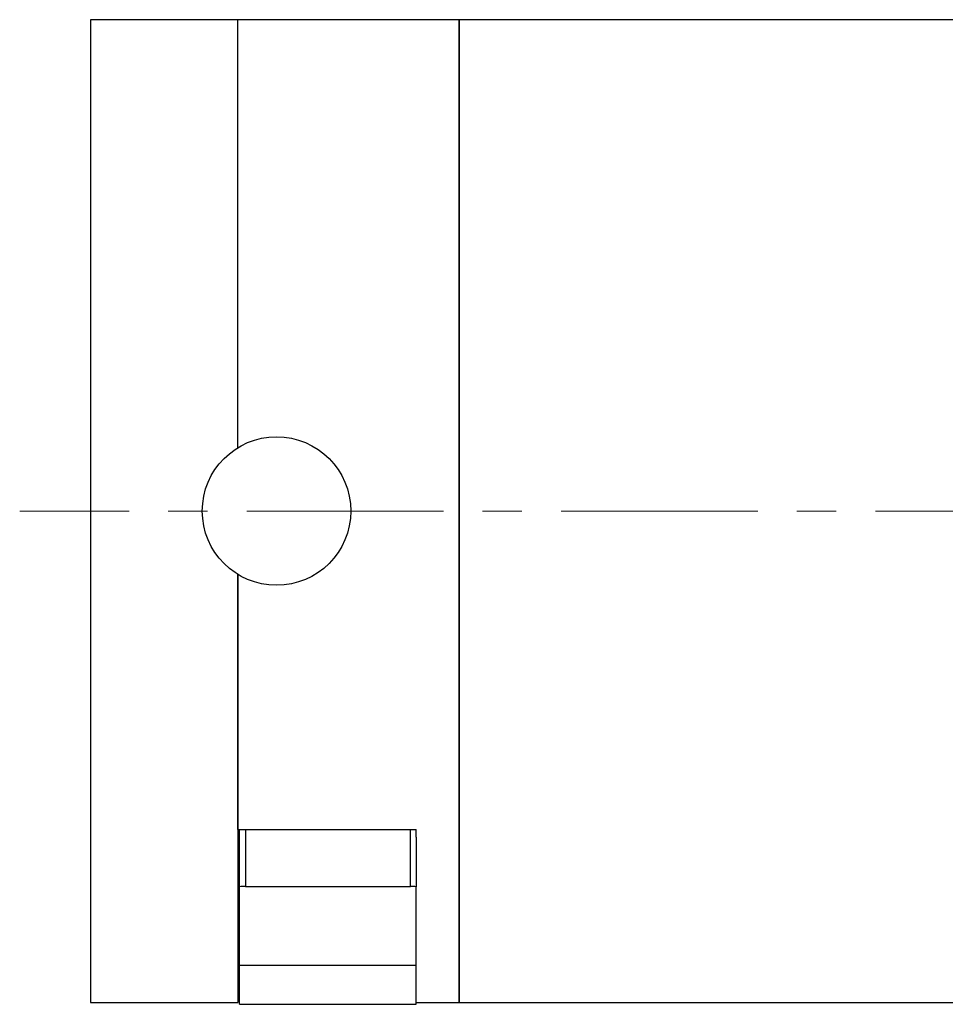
# Model space of a CAD drawing. Header units: inches. Extents: x 3 to 31.1, y 0.5 to 21.8.
# Tile 17 of 20: x 22.9 to 25.2, y 9.9 to 12.4. Entities that reach past the tile are written whole.
import ezdxf

# ---------------------------------------------------------------- set-up
doc = ezdxf.new("R2010")
doc.units = ezdxf.units.IN
doc.header["$MEASUREMENT"] = 0
doc.linetypes.add('CENTERX2', pattern=[0.8, 0.5, -0.1, 0.1, -0.1])

msp = doc.modelspace()

# ---------------------------------------------------------------- linework, layer by layer
at = {"color": 7, "linetype": 'Continuous', "lineweight": 25}
for p, q in [((23.4092, 12.4426), (23.0342, 12.4426)), ((23.0342, 12.4426), (23.0342, 9.9426)), ((23.9722, 12.4426), (23.4092, 12.4426)), ((23.4092, 11.3539), (23.4092, 12.4426)), ((25.9092, 12.4426), (23.9722, 12.4426)), ((23.9722, 11.1926), (23.9722, 12.4426)), ((23.9722, 12.4426), (23.9722, 9.9426)), ((23.9722, 9.9426), (23.9722, 11.1926)), ((23.4092, 10.3826), (23.4092, 11.0313)), ((23.4092, 11.0313), (23.4092, 9.9426)), ((23.4092, 10.3826), (23.8632, 10.3826)), ((23.4132, 10.2365), (23.4132, 10.3826)), ((23.4282, 10.3826), (23.4282, 10.2376)), ((23.8482, 10.2376), (23.8482, 10.3826)), ((23.8632, 10.363), (23.8632, 10.3826)), ((23.8632, 10.363), (23.8632, 10.2365)), ((23.4132, 10.0376), (23.4132, 10.2365)), ((23.4282, 10.2376), (23.8482, 10.2376)), ((23.8632, 10.0376), (23.8632, 10.2365)), ((23.4132, 10.0376), (23.8632, 10.0376)), ((23.4132, 9.9376), (23.4132, 10.0376)), ((23.8632, 9.9376), (23.8632, 10.0376)), ((23.0342, 9.9426), (23.4092, 9.9426)), ((23.4132, 9.9376), (23.8632, 9.9376)), ((23.8632, 9.9426), (23.9722, 9.9426)), ((23.9722, 9.9426), (25.9092, 9.9426))]:
    msp.add_line(p, q, dxfattribs=at)
at = {"color": 7, "linetype": 'CENTERX2', "lineweight": 18}
msp.add_line((31.1322, 11.1926), (22.8539, 11.1926), dxfattribs=at)
at = {"color": 7, "linetype": 'Continuous', "lineweight": 25}
msp.add_circle((23.5077, 11.1926), 0.189, dxfattribs=at)
for centre, start, end in [((23.4282, 10.1376), 90, 98.6269), ((23.8482, 10.1376), 81.3731, 90)]:
    msp.add_arc(centre, 0.1, start, end, dxfattribs=at)

doc.saveas('drawing.dxf')
